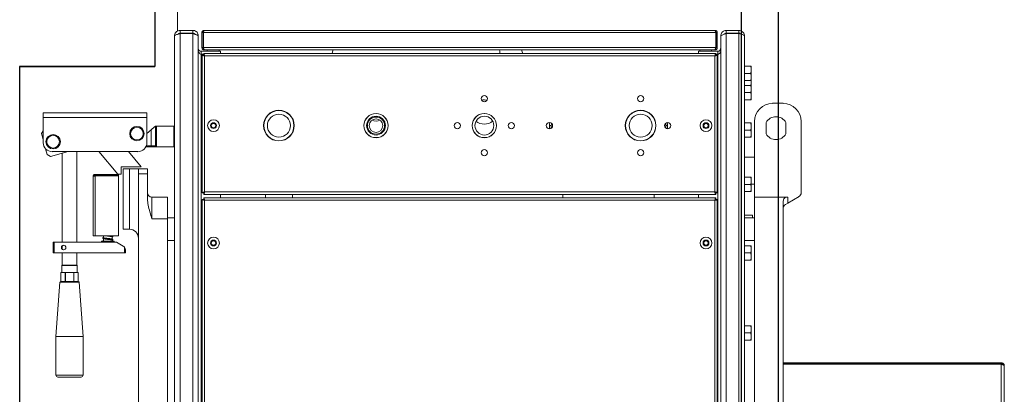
# Model space of a CAD drawing. Extents: x -13.5 to 60.2, y -0.1 to 41.9.
# Tile 44 of 57: x 22.192 to 23.271, y 21.724 to 22.134. Entities that reach past the tile are written whole.
import ezdxf

# ---------------------------------------------------------------- set-up
doc = ezdxf.new("R2010")
doc.units = 0
doc.header["$MEASUREMENT"] = 0
doc.layers.add('PAREDES', color=8, linetype='Continuous')

# ---------------------------------------------------------------- blocks, each defined once
blk = doc.blocks.new('LS-19')
for p, q in [((-133.8587, 59.67), (-133.8587, 59.0725)), ((-133.1754, 58.0044), (-133.1754, 59.67)), ((-133.2159, 58.0947), (-133.2159, 59.1847)), ((-133.8587, 59.0725), (-134.0068, 59.0725)), ((-133.8587, 59.0725), (-134.0068, 59.0725)), ((-134.0068, 59.0725), (-134.0068, 58.2069)), ((-134.0068, 59.0725), (-133.8587, 59.0725))]:
    blk.add_line(p, q)
at = {"linetype": 'Continuous', "lineweight": 15}
for p, q in [((-133.834, 59.1847), (-133.834, 59.1112)), ((-133.2159, 59.1112), (-133.2159, 59.1847)), ((-133.831, 59.112), (-133.831, 59.1089)), ((-133.831, 59.112), (-133.8172, 59.112)), ((-133.8172, 59.1089), (-133.8172, 59.112)), ((-133.8045, 59.112), (-133.2451, 59.112)), ((-133.2327, 59.1089), (-133.2327, 59.112)), ((-133.2189, 59.112), (-133.2327, 59.112)), ((-133.2189, 59.112), (-133.2189, 59.1089)), ((-133.8371, 58.1735), (-133.8371, 59.1059)), ((-133.831, 59.1089), (-133.8172, 59.1089)), ((-133.831, 58.1709), (-133.831, 59.1085)), ((-133.831, 59.1085), (-133.8172, 59.1085)), ((-133.8172, 58.1709), (-133.8172, 59.1085)), ((-133.8111, 59.1056), (-133.8111, 59.1059)), ((-133.8111, 58.1738), (-133.8111, 59.1056)), ((-133.8071, 59.1095), (-133.8058, 59.1095)), ((-133.8071, 59.1095), (-133.8071, 59.0932)), ((-133.8058, 59.1095), (-133.8058, 59.0932)), ((-133.8055, 59.1095), (-133.2442, 59.1095)), ((-133.8055, 59.1095), (-133.8055, 59.0932)), ((-133.2442, 59.1095), (-133.2442, 59.0932)), ((-133.2426, 59.1095), (-133.2438, 59.1095)), ((-133.2438, 59.1095), (-133.2438, 59.0932)), ((-133.2426, 59.1095), (-133.2426, 59.0932)), ((-133.2388, 59.1059), (-133.2386, 59.1059)), ((-133.2388, 59.1059), (-133.2388, 59.1056)), ((-133.2388, 59.1056), (-133.2388, 58.1738)), ((-133.2189, 59.1089), (-133.2327, 59.1089)), ((-133.2327, 59.1085), (-133.2327, 58.1709)), ((-133.2189, 59.1085), (-133.2327, 59.1085)), ((-133.2189, 59.1085), (-133.2189, 58.1709)), ((-133.2127, 59.1059), (-133.2127, 58.1735)), ((-133.8081, 59.086), (-133.8081, 59.0891)), ((-133.8081, 59.0891), (-133.7869, 59.0891)), ((-133.8058, 59.0932), (-133.8071, 59.0932)), ((-133.8055, 59.0932), (-133.2442, 59.0932)), ((-133.8045, 59.0906), (-133.8045, 59.0909)), ((-133.8045, 59.0906), (-133.8042, 59.0906)), ((-133.8042, 59.0906), (-133.2455, 59.0906)), ((-133.8012, 59.0906), (-133.8012, 59.0891)), ((-133.7884, 59.0891), (-133.7884, 59.0906)), ((-133.7869, 59.0867), (-133.7869, 59.0891)), ((-133.664, 59.0884), (-133.6633, 59.0906)), ((-133.4808, 59.0891), (-133.4811, 59.0906)), ((-133.4806, 59.0867), (-133.4808, 59.0891)), ((-133.4562, 59.0884), (-133.4569, 59.0906)), ((-133.2418, 59.0891), (-133.263, 59.0891)), ((-133.263, 59.0867), (-133.263, 59.0891)), ((-133.2615, 59.0906), (-133.2615, 59.0891)), ((-133.2487, 59.0891), (-133.2487, 59.0906)), ((-133.2455, 59.0906), (-133.2451, 59.0906)), ((-133.2451, 59.0906), (-133.2451, 59.0909)), ((-133.2438, 59.0932), (-133.2426, 59.0932)), ((-133.2418, 59.086), (-133.2418, 59.0891)), ((-133.8081, 59.086), (-133.8051, 59.086)), ((-133.8081, 58.1938), (-133.8081, 59.0856)), ((-133.8081, 59.0856), (-133.8051, 59.0856)), ((-133.8067, 59.085), (-133.8067, 58.9341)), ((-133.8067, 59.085), (-133.8054, 59.085)), ((-133.2442, 59.0867), (-133.8051, 59.0867)), ((-133.8051, 59.0867), (-133.8051, 59.0854)), ((-133.8042, 59.0841), (-133.8042, 58.935)), ((-133.2451, 59.0841), (-133.8042, 59.0841)), ((-133.6644, 59.0867), (-133.664, 59.0884)), ((-133.4557, 59.0867), (-133.4562, 59.0884)), ((-133.2451, 58.935), (-133.2451, 59.0841)), ((-133.2442, 59.0867), (-133.2442, 59.0854)), ((-133.2418, 59.086), (-133.2442, 59.086)), ((-133.2418, 59.0856), (-133.2442, 59.0856)), ((-133.2426, 59.085), (-133.2438, 59.085)), ((-133.2426, 58.9341), (-133.2426, 59.085)), ((-133.2418, 59.086), (-133.2411, 59.0861)), ((-133.2418, 59.0856), (-133.2418, 58.1938)), ((-133.2127, 59.0728), (-133.206, 59.0728)), ((-133.2053, 59.0728), (-133.2053, 59.0689)), ((-133.2053, 59.0689), (-133.2053, 59.061)), ((-133.2127, 59.0649), (-133.206, 59.0649)), ((-133.2127, 59.057), (-133.206, 59.057)), ((-133.2055, 59.057), (-133.2053, 59.0557)), ((-133.2053, 59.061), (-133.2053, 59.057)), ((-133.2053, 59.0571), (-133.2053, 59.0557)), ((-133.2127, 59.0518), (-133.206, 59.0518)), ((-133.2053, 59.0557), (-133.2053, 59.0518)), ((-133.2053, 59.0518), (-133.2053, 59.0479)), ((-133.2053, 59.0479), (-133.2053, 59.04)), ((-133.2127, 59.0439), (-133.206, 59.0439)), ((-133.2127, 59.036), (-133.206, 59.036)), ((-133.2053, 59.04), (-133.2053, 59.036)), ((-133.1821, 59.0321), (-133.1703, 59.0321)), ((-133.8675, 59.0216), (-133.981, 59.0216)), ((-133.981, 59.0165), (-133.981, 59.0216)), ((-133.8675, 59.0165), (-133.981, 59.0165)), ((-133.981, 58.989), (-133.981, 59.0165)), ((-133.8675, 59.0165), (-133.8675, 59.0216)), ((-133.8675, 58.989), (-133.8675, 59.0165)), ((-133.509, 59.0147), (-133.5089, 59.0146)), ((-133.8627, 59.003), (-133.8675, 58.999)), ((-133.859, 59.0062), (-133.8627, 59.003)), ((-133.8627, 58.9855), (-133.8627, 59.003)), ((-133.859, 59.0062), (-133.8578, 59.0072)), ((-133.8578, 59.0062), (-133.859, 59.0062)), ((-133.8578, 59.0062), (-133.8568, 59.0072)), ((-133.8578, 59.0072), (-133.8568, 59.0072)), ((-133.8578, 58.9855), (-133.8578, 59.0062)), ((-133.8568, 59.0072), (-133.8568, 58.9845)), ((-133.838, 59.0072), (-133.8568, 59.0072)), ((-133.838, 58.9845), (-133.838, 59.0072)), ((-133.4264, 59.0077), (-133.4262, 59.0096)), ((-133.4264, 59.0042), (-133.4264, 59.0077)), ((-133.4244, 59.0077), (-133.4264, 59.0077)), ((-133.4262, 59.0096), (-133.4258, 59.0111)), ((-133.4243, 59.0092), (-133.4244, 59.0077)), ((-133.4244, 59.0077), (-133.4244, 59.0048)), ((-133.424, 59.0102), (-133.4243, 59.0092)), ((-133.299, 59.0092), (-133.2992, 59.0102)), ((-133.2988, 59.0077), (-133.299, 59.0092)), ((-133.2988, 59.0077), (-133.2969, 59.0077)), ((-133.2988, 59.0048), (-133.2988, 59.0077)), ((-133.2975, 59.0111), (-133.2971, 59.0096)), ((-133.2971, 59.0096), (-133.2969, 59.0077)), ((-133.2969, 59.0077), (-133.2969, 59.0042)), ((-133.2127, 59.0107), (-133.206, 59.0107)), ((-133.2127, 59.0028), (-133.206, 59.0028)), ((-133.2053, 59.0107), (-133.2053, 59.0067)), ((-133.2053, 59.0067), (-133.2053, 58.9988)), ((-133.2019, 58.9294), (-133.2019, 59.0123)), ((-133.1891, 58.9986), (-133.1891, 59.0112)), ((-133.1673, 59.0112), (-133.1673, 58.9986)), ((-133.1505, 59.0123), (-133.1505, 58.9342)), ((-133.981, 59.0019), (-133.9827, 58.9989)), ((-133.981, 58.9924), (-133.9827, 58.9989)), ((-133.2127, 58.9949), (-133.206, 58.9949)), ((-133.2053, 58.9988), (-133.2053, 58.9949)), ((-133.9766, 58.976), (-133.9783, 58.9822)), ((-133.8623, 58.9845), (-133.8686, 58.9845)), ((-133.8681, 58.9855), (-133.8627, 58.9855)), ((-133.8627, 58.9855), (-133.8578, 58.9855)), ((-133.8623, 58.9845), (-133.8627, 58.9855)), ((-133.8568, 58.9845), (-133.8623, 58.9845)), ((-133.8568, 58.9845), (-133.8578, 58.9855)), ((-133.838, 58.9845), (-133.8568, 58.9845)), ((-133.9766, 58.976), (-133.973, 58.9739)), ((-133.9535, 58.9792), (-133.973, 58.9739)), ((-133.8773, 58.9792), (-133.9711, 58.9792)), ((-133.9601, 58.9774), (-133.9601, 58.88)), ((-133.9443, 58.88), (-133.9443, 58.9792)), ((-133.9199, 58.9792), (-133.8993, 58.9545)), ((-133.8737, 58.9624), (-133.8877, 58.9792)), ((-133.2019, 58.9733), (-133.2127, 58.9733)), ((-133.8954, 58.9624), (-133.8737, 58.9624)), ((-133.8954, 58.9545), (-133.8954, 58.9624)), ((-133.8934, 58.8943), (-133.8934, 58.9605)), ((-133.8934, 58.9605), (-133.8865, 58.9605)), ((-133.8865, 58.8943), (-133.8865, 58.9605)), ((-133.8865, 58.9605), (-133.8766, 58.9605)), ((-133.8766, 58.9605), (-133.8668, 58.9605)), ((-133.8766, 58.955), (-133.8766, 58.9605)), ((-133.8668, 58.9605), (-133.8668, 58.955)), ((-133.9263, 58.8869), (-133.9263, 58.9521)), ((-133.924, 58.9543), (-133.924, 58.9531)), ((-133.8986, 58.9543), (-133.924, 58.9543)), ((-133.924, 58.9531), (-133.8986, 58.9531)), ((-133.924, 58.9527), (-133.924, 58.8869)), ((-133.8986, 58.9527), (-133.924, 58.9527)), ((-133.8993, 58.9545), (-133.8954, 58.9545)), ((-133.8986, 58.9531), (-133.8986, 58.9543)), ((-133.8986, 58.9527), (-133.8986, 58.8869)), ((-133.8668, 58.955), (-133.8766, 58.955)), ((-133.8766, 58.3543), (-133.8766, 58.955)), ((-133.8668, 58.9272), (-133.8668, 58.955)), ((-133.2127, 58.9512), (-133.206, 58.9512)), ((-133.2053, 58.9512), (-133.2053, 58.9473)), ((-133.2127, 58.9433), (-133.206, 58.9433)), ((-133.2053, 58.9473), (-133.2053, 58.9394)), ((-133.2053, 58.9437), (-133.2019, 58.9437)), ((-133.2053, 58.9394), (-133.2053, 58.9354)), ((-133.8618, 58.9294), (-133.8618, 58.9055)), ((-133.8618, 58.9294), (-133.845, 58.9294)), ((-133.845, 58.9294), (-133.845, 58.9055)), ((-133.8067, 58.9341), (-133.8054, 58.9341)), ((-133.8067, 58.9268), (-133.8067, 58.1942)), ((-133.8067, 58.9268), (-133.8054, 58.9268)), ((-133.8051, 58.9324), (-133.8051, 58.9337)), ((-133.8051, 58.9324), (-133.2442, 58.9324)), ((-133.8051, 58.9285), (-133.8051, 58.9272)), ((-133.2442, 58.9285), (-133.8051, 58.9285)), ((-133.8042, 58.935), (-133.2451, 58.935)), ((-133.7869, 58.9324), (-133.7869, 58.9285)), ((-133.7376, 58.9324), (-133.7376, 58.9285)), ((-133.708, 58.9285), (-133.708, 58.9324)), ((-133.4116, 58.9324), (-133.4116, 58.9285)), ((-133.3117, 58.9285), (-133.3117, 58.9324)), ((-133.263, 58.9285), (-133.263, 58.9324)), ((-133.2442, 58.9324), (-133.2442, 58.9337)), ((-133.2442, 58.9285), (-133.2442, 58.9272)), ((-133.2426, 58.9341), (-133.2438, 58.9341)), ((-133.2426, 58.9268), (-133.2438, 58.9268)), ((-133.2426, 58.1942), (-133.2426, 58.9268)), ((-133.2127, 58.9354), (-133.206, 58.9354)), ((-133.1662, 58.9294), (-133.2019, 58.9294)), ((-133.2019, 58.9294), (-133.2019, 58.3739)), ((-133.1662, 58.9294), (-133.1654, 58.9294)), ((-133.153, 58.9299), (-133.1654, 58.9228)), ((-133.1654, 58.9294), (-133.1654, 58.9228)), ((-133.8042, 58.9259), (-133.8042, 58.1951)), ((-133.2451, 58.9259), (-133.8042, 58.9259)), ((-133.2451, 58.1951), (-133.2451, 58.9259)), ((-133.1703, 58.9251), (-133.1703, 58.3244)), ((-133.1654, 58.9228), (-133.1678, 58.9214)), ((-133.845, 58.9055), (-133.8618, 58.9055)), ((-133.8371, 58.9067), (-133.845, 58.9067)), ((-133.845, 58.35), (-133.845, 58.9055)), ((-133.2039, 58.9096), (-133.2127, 58.9096)), ((-133.2019, 58.9067), (-133.2127, 58.9067)), ((-133.2039, 58.9067), (-133.2039, 58.9096)), ((-133.924, 58.8869), (-133.9263, 58.8869)), ((-133.8986, 58.8869), (-133.924, 58.8869)), ((-133.9149, 58.8869), (-133.9149, 58.885)), ((-133.9149, 58.8839), (-133.9149, 58.881)), ((-133.9055, 58.8834), (-133.9055, 58.8859)), ((-133.8934, 58.8943), (-133.8865, 58.8943)), ((-133.9699, 58.8682), (-133.9699, 58.88)), ((-133.9699, 58.88), (-133.9689, 58.88)), ((-133.9689, 58.88), (-133.9689, 58.8682)), ((-133.9008, 58.88), (-133.9689, 58.88)), ((-133.9607, 58.8752), (-133.9607, 58.8752)), ((-133.9607, 58.8752), (-133.9605, 58.8741)), ((-133.9605, 58.8741), (-133.9607, 58.873)), ((-133.9607, 58.873), (-133.9607, 58.8729)), ((-133.9601, 58.8761), (-133.9601, 58.8721)), ((-133.9171, 58.881), (-133.9171, 58.88)), ((-133.9102, 58.881), (-133.9171, 58.881)), ((-133.9033, 58.881), (-133.9102, 58.881)), ((-133.9055, 58.881), (-133.9055, 58.8823)), ((-133.9033, 58.88), (-133.9033, 58.881)), ((-133.8934, 58.8757), (-133.9008, 58.88)), ((-133.9008, 58.88), (-133.9008, 58.88)), ((-133.8934, 58.8757), (-133.9008, 58.88)), ((-133.8934, 58.8757), (-133.8934, 58.8757)), ((-133.8919, 58.8682), (-133.8919, 58.8744)), ((-133.8371, 58.8819), (-133.845, 58.8819)), ((-133.2019, 58.8819), (-133.2127, 58.8819)), ((-133.2127, 58.8761), (-133.206, 58.8761)), ((-133.2053, 58.8761), (-133.2053, 58.8721)), ((-133.9689, 58.8682), (-133.9699, 58.8682)), ((-133.8919, 58.8682), (-133.9689, 58.8682)), ((-133.9601, 58.8682), (-133.9601, 58.8548)), ((-133.9443, 58.8548), (-133.9443, 58.8682)), ((-133.8909, 58.8682), (-133.8919, 58.8682)), ((-133.8909, 58.8715), (-133.8909, 58.8715)), ((-133.8909, 58.8715), (-133.8909, 58.8682)), ((-133.8909, 58.8682), (-133.8909, 58.8715)), ((-133.8909, 58.8682), (-133.8909, 58.8682)), ((-133.2127, 58.8682), (-133.206, 58.8682)), ((-133.2053, 58.8721), (-133.2053, 58.8642)), ((-133.2053, 58.8642), (-133.2053, 58.8603)), ((-133.9601, 58.8548), (-133.9605, 58.8543)), ((-133.9605, 58.8543), (-133.9605, 58.8469)), ((-133.9438, 58.8543), (-133.9605, 58.8543)), ((-133.9601, 58.8548), (-133.9443, 58.8548)), ((-133.9601, 58.8548), (-133.9596, 58.8548)), ((-133.9596, 58.8548), (-133.9443, 58.8548)), ((-133.9438, 58.8543), (-133.9443, 58.8548)), ((-133.9438, 58.8469), (-133.9438, 58.8543)), ((-133.2127, 58.8603), (-133.206, 58.8603)), ((-133.9615, 58.8469), (-133.9615, 58.837)), ((-133.9615, 58.837), (-133.9615, 58.8469)), ((-133.9602, 58.8469), (-133.9615, 58.8469)), ((-133.9602, 58.8469), (-133.9583, 58.8469)), ((-133.957, 58.8469), (-133.9583, 58.8469)), ((-133.957, 58.837), (-133.957, 58.8469)), ((-133.957, 58.8469), (-133.9567, 58.8469)), ((-133.9567, 58.837), (-133.9567, 58.8469)), ((-133.954, 58.8469), (-133.9567, 58.8469)), ((-133.954, 58.8469), (-133.9503, 58.8469)), ((-133.9476, 58.8469), (-133.9503, 58.8469)), ((-133.9476, 58.837), (-133.9476, 58.8469)), ((-133.9476, 58.8469), (-133.9473, 58.8469)), ((-133.9473, 58.837), (-133.9473, 58.8469)), ((-133.946, 58.8469), (-133.9473, 58.8469)), ((-133.946, 58.8469), (-133.9442, 58.8469)), ((-133.9428, 58.8469), (-133.9442, 58.8469)), ((-133.9428, 58.837), (-133.9428, 58.8469)), ((-133.9428, 58.837), (-133.9428, 58.8469)), ((-133.9626, 58.8361), (-133.967, 58.7768)), ((-133.9417, 58.8361), (-133.9626, 58.8361)), ((-133.9427, 58.837), (-133.9616, 58.837)), ((-133.9373, 58.7768), (-133.9417, 58.8361)), ((-133.2127, 58.7885), (-133.206, 58.7885)), ((-133.2053, 58.7885), (-133.2053, 58.7845)), ((-133.967, 58.7768), (-133.967, 58.7343)), ((-133.9373, 58.7768), (-133.967, 58.7768)), ((-133.9373, 58.7343), (-133.9373, 58.7768)), ((-133.2127, 58.7806), (-133.206, 58.7806)), ((-133.2053, 58.7845), (-133.2053, 58.7766)), ((-133.2053, 58.7766), (-133.2053, 58.7727)), ((-133.2127, 58.7727), (-133.206, 58.7727)), ((-132.9314, 58.748), (-133.1703, 58.748)), ((-132.9314, 58.7467), (-133.1703, 58.7467)), ((-132.9314, 58.7464), (-133.1703, 58.7464)), ((-132.9314, 58.748), (-132.9314, 58.7467)), ((-132.9314, 58.7464), (-132.9314, 58.533)), ((-132.9281, 58.7447), (-132.9281, 58.5347)), ((-133.967, 58.7343), (-133.9373, 58.7343)), ((-133.9393, 58.7323), (-133.965, 58.7323))]:
    blk.add_line(p, q, dxfattribs=at)
for centre, radius in [((-133.4977, 59.0373), 0.00346), ((-133.3265, 59.0373), 0.00346), ((-133.7228, 59.0077), 0.0168), ((-133.7228, 59.0077), 0.0165), ((-133.3265, 59.0077), 0.0168), ((-133.3265, 59.0077), 0.0165), ((-133.7944, 59.0077), 0.00642), ((-133.7228, 59.0077), 0.0126), ((-133.6164, 59.0077), 0.0133), ((-133.6164, 59.0077), 0.0132), ((-133.6164, 59.0077), 0.0103), ((-133.6164, 59.0077), 0.00938), ((-133.6164, 59.0077), 0.0074), ((-133.4977, 59.0077), 0.0133), ((-133.4977, 59.0077), 0.0132), ((-133.4977, 59.0077), 0.0103), ((-133.3265, 59.0077), 0.0126), ((-133.2549, 59.0077), 0.00642), ((-133.8783, 58.9989), 0.0079), ((-133.8783, 58.9989), 0.00691), ((-133.7944, 59.0077), 0.00321), ((-133.7944, 59.0077), 0.00247), ((-133.5273, 59.0077), 0.00346), ((-133.4681, 59.0077), 0.00346), ((-133.4264, 59.0077), 0.00346), ((-133.2969, 59.0077), 0.00346), ((-133.2549, 59.0077), 0.00321), ((-133.2549, 59.0077), 0.00247), ((-133.9701, 58.99), 0.0079), ((-133.9701, 58.99), 0.00691), ((-133.4977, 58.978), 0.00346), ((-133.3265, 58.978), 0.00346), ((-133.7944, 58.8791), 0.00642), ((-133.2549, 58.8791), 0.00642), ((-133.9586, 58.8741), 0.00247), ((-133.7944, 58.8791), 0.00321), ((-133.7944, 58.8791), 0.00247), ((-133.2549, 58.8791), 0.00321), ((-133.2549, 58.8791), 0.00247)]:
    blk.add_circle(centre, radius, dxfattribs=at)
for centre, radius, start, end in [((-133.4979, 59.0159), 0.0199, 80.7824, 98.1573), ((-133.1821, 59.0123), 0.0197, 90, 180), ((-133.1703, 59.0123), 0.0197, 0, 90), ((-133.6164, 59.0233), 0.0106, 245.6324, 294.3676), ((-133.4979, 59.0077), 0.0132, 89.5683, 138.3058), ((-133.1782, 59.0049), 0.0125, 29.9867, 150.0133), ((-133.4979, 59.0239), 0.0146, 231.9803, 309.4427), ((-133.4979, 59.0077), 0.0132, 221.6941, 270.4315), ((-133.1782, 59.0049), 0.0125, 209.9867, 330.0133), ((-133.9711, 58.989), 0.00987, 180, 270), ((-133.8773, 58.989), 0.00987, 270, 0), ((-133.8618, 58.9343), 0.00494, 180, 270), ((-133.1555, 58.9342), 0.00494, 300, 0), ((-133.1654, 58.9171), 0.00494, 120, 180), ((-133.8865, 58.8844), 0.00987, 0, 90), ((-133.9586, 58.8741), 0.00247, 125.0927, 234.9073), ((-133.9151, 58.881), 0.000494, 60, 180), ((-133.8959, 58.8715), 0.00494, 36.8699, 60), ((-133.8959, 58.8715), 0.00494, 36.8699, 60), ((-133.9616, 58.836), 0.000987, 90, 175.7636), ((-133.9427, 58.836), 0.000987, 4.2364, 90), ((-133.965, 58.7343), 0.00197, 180, 270), ((-133.9393, 58.7343), 0.00197, 270, 0)]:
    blk.add_arc(centre, radius, start, end, dxfattribs=at)
for major_axis, start_param, end_param in [((0.00349, 0.00349), 5.497787, 6.141294), ((-0.00349, 0.00349), 3.926991, 4.570487)]:
    blk.add_ellipse((-133.8959, 58.8715), major_axis=major_axis, ratio=1, start_param=start_param, end_param=end_param, dxfattribs=at)
for points, knots in [([(-133.831, 59.112), (-133.8317, 59.112), (-133.8331, 59.1118), (-133.835, 59.1107), (-133.8364, 59.109), (-133.8371, 59.1073), (-133.8371, 59.1063), (-133.8371, 59.1059)], [0, 0, 0, 0, 0.222503, 0.445032, 0.667561, 0.890089, 1, 1, 1, 1]), ([(-133.8111, 59.1059), (-133.8111, 59.1066), (-133.8113, 59.1081), (-133.8124, 59.11), (-133.8141, 59.1113), (-133.8158, 59.112), (-133.8169, 59.112), (-133.8172, 59.112)], [0, 0, 0, 0, 0.224682, 0.449398, 0.674115, 0.898832, 1, 1, 1, 1]), ([(-133.8045, 59.112), (-133.8048, 59.112), (-133.8054, 59.1119), (-133.8062, 59.1115), (-133.8068, 59.1108), (-133.8071, 59.1101), (-133.8071, 59.1096), (-133.8071, 59.1095)], [0, 0, 0, 0, 0.2203978, 0.4408147, 0.6612317, 0.8816486, 1, 1, 1, 1]), ([(-133.8052, 59.1105), (-133.8053, 59.1105), (-133.8055, 59.1104), (-133.8057, 59.11), (-133.8058, 59.1097), (-133.8058, 59.1095), (-133.8058, 59.1095)], [0, 0, 0, 0, 0.177543, 0.547749, 0.917955, 1, 1, 1, 1]), ([(-133.8055, 59.1095), (-133.8054, 59.1098), (-133.8053, 59.1103), (-133.8051, 59.1111), (-133.8049, 59.1117), (-133.8047, 59.112), (-133.8046, 59.112), (-133.8045, 59.112)], [0, 0, 0, 0, 0.220398, 0.440815, 0.661232, 0.881649, 1, 1, 1, 1]), ([(-133.2451, 59.112), (-133.2451, 59.112), (-133.2449, 59.1119), (-133.2447, 59.1115), (-133.2445, 59.1108), (-133.2443, 59.1101), (-133.2442, 59.1096), (-133.2442, 59.1095)], [0, 0, 0, 0, 0.220398, 0.440815, 0.661232, 0.881649, 1, 1, 1, 1]), ([(-133.2426, 59.1095), (-133.2426, 59.1098), (-133.2427, 59.1103), (-133.2431, 59.1111), (-133.2438, 59.1117), (-133.2445, 59.112), (-133.245, 59.112), (-133.2451, 59.112)], [0, 0, 0, 0, 0.220398, 0.440815, 0.661232, 0.881649, 1, 1, 1, 1]), ([(-133.2438, 59.1095), (-133.2439, 59.1096), (-133.2439, 59.1099), (-133.2441, 59.1103), (-133.2444, 59.1105), (-133.2445, 59.1105)], [0, 0, 0, 0, 0.369869, 0.739739, 1, 1, 1, 1]), ([(-133.2327, 59.112), (-133.2334, 59.112), (-133.2349, 59.1118), (-133.2367, 59.1106), (-133.2381, 59.109), (-133.2387, 59.1073), (-133.2388, 59.1062), (-133.2388, 59.1059)], [0, 0, 0, 0, 0.2246818, 0.4493985, 0.6741154, 0.898832, 1, 1, 1, 1]), ([(-133.2127, 59.1059), (-133.2128, 59.1066), (-133.213, 59.108), (-133.2141, 59.1099), (-133.2158, 59.1113), (-133.2175, 59.112), (-133.2185, 59.112), (-133.2189, 59.112)], [0, 0, 0, 0, 0.222503, 0.445032, 0.667561, 0.890089, 1, 1, 1, 1]), ([(-133.8371, 59.1059), (-133.8371, 59.1061), (-133.8369, 59.1065), (-133.8358, 59.1071), (-133.8341, 59.1076), (-133.8324, 59.1081), (-133.8314, 59.1084), (-133.831, 59.1085)], [0, 0, 0, 0, 0.2225029, 0.4450317, 0.6675605, 0.8900892, 1, 1, 1, 1]), ([(-133.831, 59.1089), (-133.8315, 59.1088), (-133.8323, 59.1087), (-133.8329, 59.1082), (-133.8332, 59.1079)], [0, 0, 0, 0, 0.538247, 1, 1, 1, 1]), ([(-133.815, 59.1078), (-133.8151, 59.1079), (-133.8153, 59.1083), (-133.8161, 59.1087), (-133.8169, 59.1088), (-133.8172, 59.1089)], [0, 0, 0, 0, 0.132094, 0.602073, 1, 1, 1, 1]), ([(-133.8172, 59.1085), (-133.8168, 59.1084), (-133.8161, 59.1082), (-133.8151, 59.1079), (-133.8141, 59.1075), (-133.8132, 59.1072), (-133.8124, 59.1069), (-133.8118, 59.1065), (-133.8114, 59.1062), (-133.8112, 59.1059), (-133.8111, 59.1057), (-133.8111, 59.1056), (-133.8111, 59.1056)], [0, 0, 0, 0, 0.110768, 0.224746, 0.335531, 0.449528, 0.560312, 0.674309, 0.785093, 0.89909, 0.949401, 1, 1, 1, 1]), ([(-133.2388, 59.1056), (-133.2387, 59.1058), (-133.2386, 59.1062), (-133.2374, 59.1069), (-133.2358, 59.1076), (-133.2341, 59.1081), (-133.233, 59.1084), (-133.2327, 59.1085)], [0, 0, 0, 0, 0.224682, 0.449398, 0.674115, 0.898832, 1, 1, 1, 1]), ([(-133.2327, 59.1089), (-133.2331, 59.1088), (-133.2339, 59.1087), (-133.2347, 59.1082), (-133.2349, 59.1078), (-133.2349, 59.1078)], [0, 0, 0, 0, 0.494199, 0.9536, 1, 1, 1, 1]), ([(-133.2168, 59.1079), (-133.2168, 59.108), (-133.2171, 59.1084), (-133.2178, 59.1087), (-133.2185, 59.1088), (-133.2189, 59.1089)], [0, 0, 0, 0, 0.088837, 0.568025, 1, 1, 1, 1]), ([(-133.2189, 59.1085), (-133.2182, 59.1083), (-133.2167, 59.1079), (-133.2148, 59.1074), (-133.2135, 59.1068), (-133.2128, 59.1063), (-133.2128, 59.106), (-133.2127, 59.1059)], [0, 0, 0, 0, 0.222503, 0.445032, 0.667561, 0.890089, 1, 1, 1, 1]), ([(-133.8111, 59.0921), (-133.811, 59.0917), (-133.8109, 59.0908), (-133.8102, 59.0898), (-133.8092, 59.0892), (-133.8084, 59.0892), (-133.8081, 59.0891)], [0, 0, 0, 0, 0.268593, 0.528552, 0.788484, 1, 1, 1, 1]), ([(-133.8081, 59.0856), (-133.8085, 59.0859), (-133.8093, 59.0865), (-133.8103, 59.0873), (-133.811, 59.0881), (-133.811, 59.0885), (-133.8111, 59.0888)], [0, 0, 0, 0, 0.268593, 0.528552, 0.788484, 1, 1, 1, 1]), ([(-133.8071, 59.0932), (-133.8071, 59.0929), (-133.807, 59.0923), (-133.8065, 59.0915), (-133.8058, 59.0909), (-133.8051, 59.0906), (-133.8047, 59.0906), (-133.8045, 59.0906)], [0, 0, 0, 0, 0.225341, 0.450723, 0.676104, 0.901486, 1, 1, 1, 1]), ([(-133.8058, 59.0932), (-133.8058, 59.093), (-133.8058, 59.0926), (-133.8055, 59.0922), (-133.8052, 59.0921), (-133.8051, 59.092)], [0, 0, 0, 0, 0.3879672, 0.7486164, 1, 1, 1, 1]), ([(-133.8042, 59.0906), (-133.8043, 59.0906), (-133.8045, 59.0907), (-133.8048, 59.0912), (-133.8051, 59.0919), (-133.8053, 59.0926), (-133.8054, 59.093), (-133.8055, 59.0932)], [0, 0, 0, 0, 0.225341, 0.450723, 0.676104, 0.901486, 1, 1, 1, 1]), ([(-133.2442, 59.0932), (-133.2443, 59.0929), (-133.2445, 59.0923), (-133.2448, 59.0915), (-133.2451, 59.0909), (-133.2453, 59.0906), (-133.2454, 59.0906), (-133.2455, 59.0906)], [0, 0, 0, 0, 0.225341, 0.450723, 0.676104, 0.901486, 1, 1, 1, 1]), ([(-133.2451, 59.0906), (-133.2448, 59.0906), (-133.2442, 59.0907), (-133.2434, 59.0912), (-133.2428, 59.0919), (-133.2426, 59.0926), (-133.2426, 59.093), (-133.2426, 59.0932)], [0, 0, 0, 0, 0.225341, 0.450723, 0.676104, 0.901486, 1, 1, 1, 1]), ([(-133.2446, 59.092), (-133.2444, 59.0921), (-133.2442, 59.0923), (-133.2439, 59.0927), (-133.2439, 59.093), (-133.2438, 59.0932)], [0, 0, 0, 0, 0.346557, 0.700402, 1, 1, 1, 1]), ([(-133.2418, 59.0891), (-133.2414, 59.0892), (-133.2405, 59.0893), (-133.2395, 59.09), (-133.2389, 59.091), (-133.2388, 59.0918), (-133.2388, 59.0921)], [0, 0, 0, 0, 0.2685929, 0.5285515, 0.7884844, 1, 1, 1, 1]), ([(-133.2388, 59.0888), (-133.2389, 59.0885), (-133.239, 59.0879), (-133.2397, 59.0871), (-133.2407, 59.0863), (-133.2414, 59.0858), (-133.2418, 59.0856)], [0, 0, 0, 0, 0.268593, 0.528552, 0.788484, 1, 1, 1, 1]), ([(-133.8067, 59.085), (-133.8067, 59.0849), (-133.8066, 59.0848), (-133.8062, 59.0846), (-133.8055, 59.0844), (-133.8048, 59.0842), (-133.8043, 59.0841), (-133.8042, 59.0841)], [0, 0, 0, 0, 0.220398, 0.440815, 0.661232, 0.881649, 1, 1, 1, 1]), ([(-133.8054, 59.085), (-133.8054, 59.0849), (-133.8054, 59.0848), (-133.8051, 59.0846), (-133.8047, 59.0844), (-133.8044, 59.0842), (-133.8042, 59.0841), (-133.8042, 59.0841)], [0, 0, 0, 0, 0.236927, 0.473853, 0.710683, 0.947514, 1, 1, 1, 1]), ([(-133.8042, 59.0841), (-133.8042, 59.0844), (-133.8044, 59.085), (-133.8046, 59.0858), (-133.8048, 59.0863), (-133.8049, 59.0866), (-133.8051, 59.0866), (-133.8051, 59.0867)], [0, 0, 0, 0, 0.220398, 0.440815, 0.661232, 0.881649, 1, 1, 1, 1]), ([(-133.8042, 59.0841), (-133.8042, 59.0842), (-133.8044, 59.0846), (-133.8046, 59.085), (-133.8048, 59.0853), (-133.805, 59.0854), (-133.8051, 59.0854), (-133.8051, 59.0854)], [0, 0, 0, 0, 0.236927, 0.473853, 0.710683, 0.947514, 1, 1, 1, 1]), ([(-133.2442, 59.0867), (-133.2443, 59.0866), (-133.2444, 59.0866), (-133.2446, 59.0861), (-133.2448, 59.0854), (-133.245, 59.0847), (-133.2451, 59.0842), (-133.2451, 59.0841)], [0, 0, 0, 0, 0.220398, 0.440815, 0.661232, 0.881649, 1, 1, 1, 1]), ([(-133.2442, 59.0854), (-133.2443, 59.0853), (-133.2444, 59.0853), (-133.2446, 59.085), (-133.2449, 59.0847), (-133.245, 59.0843), (-133.2451, 59.0841), (-133.2451, 59.0841)], [0, 0, 0, 0, 0.236927, 0.473853, 0.710683, 0.947514, 1, 1, 1, 1]), ([(-133.2451, 59.0841), (-133.2448, 59.0842), (-133.2442, 59.0843), (-133.2435, 59.0845), (-133.2429, 59.0847), (-133.2426, 59.0849), (-133.2426, 59.085), (-133.2426, 59.085)], [0, 0, 0, 0, 0.220398, 0.440815, 0.661232, 0.881649, 1, 1, 1, 1]), ([(-133.2451, 59.0841), (-133.245, 59.0842), (-133.2447, 59.0843), (-133.2442, 59.0845), (-133.244, 59.0847), (-133.2439, 59.0849), (-133.2438, 59.085), (-133.2438, 59.085)], [0, 0, 0, 0, 0.236927, 0.473853, 0.710683, 0.947514, 1, 1, 1, 1]), ([(-133.206, 59.0728), (-133.2058, 59.0722), (-133.2055, 59.0709), (-133.2054, 59.0696), (-133.2053, 59.0689)], [0, 0, 0, 0, 0.495458, 1, 1, 1, 1]), ([(-133.2053, 59.0728), (-133.2054, 59.0728), (-133.2054, 59.0728), (-133.2058, 59.0728), (-133.206, 59.0728)], [0, 0, 0, 0, 0.268631, 1, 1, 1, 1]), ([(-133.2053, 59.0689), (-133.2053, 59.0688), (-133.2053, 59.0681), (-133.2055, 59.0668), (-133.2059, 59.0656), (-133.206, 59.0649)], [0, 0, 0, 0, 0.070086, 0.530782, 1, 1, 1, 1]), ([(-133.206, 59.0649), (-133.2058, 59.0643), (-133.2055, 59.063), (-133.2054, 59.0617), (-133.2053, 59.061)], [0, 0, 0, 0, 0.495458, 1, 1, 1, 1]), ([(-133.2053, 59.061), (-133.2053, 59.0609), (-133.2053, 59.0602), (-133.2055, 59.0589), (-133.2059, 59.0577), (-133.206, 59.057)], [0, 0, 0, 0, 0.070086, 0.530782, 1, 1, 1, 1]), ([(-133.206, 59.057), (-133.2058, 59.057), (-133.2054, 59.057), (-133.2054, 59.057), (-133.2053, 59.057)], [0, 0, 0, 0, 0.731369, 1, 1, 1, 1]), ([(-133.2053, 59.0557), (-133.2053, 59.0557), (-133.2053, 59.0549), (-133.2055, 59.0536), (-133.2059, 59.0524), (-133.206, 59.0518)], [0, 0, 0, 0, 0.070086, 0.530782, 1, 1, 1, 1]), ([(-133.206, 59.0518), (-133.2058, 59.0512), (-133.2055, 59.0499), (-133.2054, 59.0485), (-133.2053, 59.0479)], [0, 0, 0, 0, 0.495458, 1, 1, 1, 1]), ([(-133.2053, 59.0518), (-133.2054, 59.0518), (-133.2054, 59.0518), (-133.2058, 59.0518), (-133.206, 59.0518)], [0, 0, 0, 0, 0.268631, 1, 1, 1, 1]), ([(-133.2053, 59.0479), (-133.2053, 59.0478), (-133.2053, 59.0471), (-133.2055, 59.0457), (-133.2059, 59.0445), (-133.206, 59.0439)], [0, 0, 0, 0, 0.070086, 0.530782, 1, 1, 1, 1]), ([(-133.206, 59.0439), (-133.2058, 59.0433), (-133.2055, 59.042), (-133.2054, 59.0406), (-133.2053, 59.04)], [0, 0, 0, 0, 0.495458, 1, 1, 1, 1]), ([(-133.2053, 59.04), (-133.2053, 59.0399), (-133.2053, 59.0392), (-133.2055, 59.0378), (-133.2059, 59.0366), (-133.206, 59.036)], [0, 0, 0, 0, 0.070086, 0.530782, 1, 1, 1, 1]), ([(-133.206, 59.036), (-133.2058, 59.036), (-133.2054, 59.036), (-133.2054, 59.036), (-133.2053, 59.036)], [0, 0, 0, 0, 0.731369, 1, 1, 1, 1]), ([(-133.206, 59.0107), (-133.2058, 59.01), (-133.2055, 59.0087), (-133.2054, 59.0074), (-133.2053, 59.0067)], [0, 0, 0, 0, 0.495458, 1, 1, 1, 1]), ([(-133.2053, 59.0107), (-133.2054, 59.0107), (-133.2054, 59.0107), (-133.2058, 59.0107), (-133.206, 59.0107)], [0, 0, 0, 0, 0.268631, 1, 1, 1, 1]), ([(-133.2053, 59.0067), (-133.2053, 59.0066), (-133.2053, 59.0059), (-133.2055, 59.0046), (-133.2059, 59.0034), (-133.206, 59.0028)], [0, 0, 0, 0, 0.070086, 0.530782, 1, 1, 1, 1]), ([(-133.206, 59.0028), (-133.2058, 59.0021), (-133.2055, 59.0008), (-133.2054, 58.9995), (-133.2053, 58.9988)], [0, 0, 0, 0, 0.495458, 1, 1, 1, 1]), ([(-133.2053, 58.9988), (-133.2053, 58.9987), (-133.2053, 58.998), (-133.2055, 58.9967), (-133.2059, 58.9955), (-133.206, 58.9949)], [0, 0, 0, 0, 0.070086, 0.530782, 1, 1, 1, 1]), ([(-133.206, 58.9949), (-133.2058, 58.9949), (-133.2054, 58.9949), (-133.2054, 58.9949), (-133.2053, 58.9949)], [0, 0, 0, 0, 0.731369, 1, 1, 1, 1]), ([(-133.924, 58.9543), (-133.9242, 58.9543), (-133.9247, 58.9543), (-133.9254, 58.954), (-133.9259, 58.9534), (-133.9262, 58.9527), (-133.9263, 58.9523), (-133.9263, 58.9521)], [0, 0, 0, 0, 0.181124, 0.399193, 0.61727, 0.835347, 1, 1, 1, 1]), ([(-133.9263, 58.9521), (-133.9263, 58.9521), (-133.9262, 58.9522), (-133.9259, 58.9523), (-133.9253, 58.9525), (-133.9247, 58.9526), (-133.9242, 58.9527), (-133.924, 58.9527)], [0, 0, 0, 0, 0.1811237, 0.3991933, 0.61727, 0.8353467, 1, 1, 1, 1]), ([(-133.924, 58.9531), (-133.9241, 58.9531), (-133.9244, 58.953), (-133.9247, 58.9528), (-133.9248, 58.9526), (-133.9249, 58.9526)], [0, 0, 0, 0, 0.344104, 0.688208, 1, 1, 1, 1]), ([(-133.206, 58.9512), (-133.2058, 58.9506), (-133.2055, 58.9493), (-133.2054, 58.948), (-133.2053, 58.9473)], [0, 0, 0, 0, 0.495458, 1, 1, 1, 1]), ([(-133.2053, 58.9512), (-133.2054, 58.9512), (-133.2054, 58.9512), (-133.2058, 58.9512), (-133.206, 58.9512)], [0, 0, 0, 0, 0.268631, 1, 1, 1, 1]), ([(-133.2053, 58.9473), (-133.2053, 58.9472), (-133.2053, 58.9465), (-133.2055, 58.9451), (-133.2059, 58.9439), (-133.206, 58.9433)], [0, 0, 0, 0, 0.070086, 0.530782, 1, 1, 1, 1]), ([(-133.206, 58.9433), (-133.2058, 58.9427), (-133.2055, 58.9414), (-133.2054, 58.9401), (-133.2053, 58.9394)], [0, 0, 0, 0, 0.495458, 1, 1, 1, 1]), ([(-133.2053, 58.9394), (-133.2053, 58.9393), (-133.2053, 58.9386), (-133.2055, 58.9372), (-133.2059, 58.936), (-133.206, 58.9354)], [0, 0, 0, 0, 0.070086, 0.530782, 1, 1, 1, 1]), ([(-133.8618, 58.9055), (-133.8618, 58.9055), (-133.8626, 58.9081), (-133.8642, 58.9131), (-133.8658, 58.9192), (-133.8666, 58.9239), (-133.8667, 58.9261), (-133.8668, 58.9272)], [0, 0, 0, 0, 0.001943, 0.34634, 0.691365, 0.845391, 1, 1, 1, 1]), ([(-133.8042, 58.935), (-133.8045, 58.9349), (-133.805, 58.9348), (-133.8058, 58.9346), (-133.8064, 58.9344), (-133.8067, 58.9342), (-133.8067, 58.9341), (-133.8067, 58.9341)], [0, 0, 0, 0, 0.220398, 0.440815, 0.661232, 0.881649, 1, 1, 1, 1]), ([(-133.8067, 58.9268), (-133.8067, 58.9268), (-133.8066, 58.9266), (-133.8062, 58.9264), (-133.8055, 58.9262), (-133.8048, 58.9261), (-133.8043, 58.926), (-133.8042, 58.9259)], [0, 0, 0, 0, 0.220398, 0.440815, 0.661232, 0.881649, 1, 1, 1, 1]), ([(-133.8042, 58.935), (-133.8043, 58.9349), (-133.8046, 58.9348), (-133.805, 58.9346), (-133.8053, 58.9343), (-133.8054, 58.9342), (-133.8054, 58.9341), (-133.8054, 58.9341)], [0, 0, 0, 0, 0.236927, 0.473853, 0.710683, 0.947514, 1, 1, 1, 1]), ([(-133.8054, 58.9268), (-133.8054, 58.9268), (-133.8054, 58.9266), (-133.8051, 58.9264), (-133.8047, 58.9262), (-133.8044, 58.926), (-133.8042, 58.9259), (-133.8042, 58.9259)], [0, 0, 0, 0, 0.236927, 0.473853, 0.710683, 0.947514, 1, 1, 1, 1]), ([(-133.8051, 58.9324), (-133.805, 58.9325), (-133.8049, 58.9325), (-133.8047, 58.933), (-133.8045, 58.9337), (-133.8043, 58.9344), (-133.8042, 58.9348), (-133.8042, 58.935)], [0, 0, 0, 0, 0.220398, 0.440815, 0.661232, 0.881649, 1, 1, 1, 1]), ([(-133.8051, 58.9337), (-133.805, 58.9337), (-133.8049, 58.9338), (-133.8046, 58.934), (-133.8044, 58.9344), (-133.8043, 58.9348), (-133.8042, 58.935), (-133.8042, 58.935)], [0, 0, 0, 0, 0.236927, 0.473853, 0.710683, 0.947514, 1, 1, 1, 1]), ([(-133.8042, 58.9259), (-133.8042, 58.9262), (-133.8044, 58.9268), (-133.8046, 58.9276), (-133.8048, 58.9282), (-133.8049, 58.9284), (-133.8051, 58.9285), (-133.8051, 58.9285)], [0, 0, 0, 0, 0.220398, 0.440815, 0.661232, 0.881649, 1, 1, 1, 1]), ([(-133.8042, 58.9259), (-133.8042, 58.9261), (-133.8044, 58.9264), (-133.8046, 58.9268), (-133.8048, 58.9271), (-133.805, 58.9272), (-133.8051, 58.9272), (-133.8051, 58.9272)], [0, 0, 0, 0, 0.236927, 0.473853, 0.710683, 0.947514, 1, 1, 1, 1]), ([(-133.2426, 58.9341), (-133.2426, 58.9341), (-133.2427, 58.9343), (-133.2431, 58.9345), (-133.2438, 58.9347), (-133.2445, 58.9349), (-133.245, 58.935), (-133.2451, 58.935)], [0, 0, 0, 0, 0.220398, 0.440815, 0.661232, 0.881649, 1, 1, 1, 1]), ([(-133.2438, 58.9341), (-133.2439, 58.9341), (-133.2439, 58.9343), (-133.2442, 58.9345), (-133.2446, 58.9347), (-133.2449, 58.9349), (-133.2451, 58.935), (-133.2451, 58.935)], [0, 0, 0, 0, 0.236927, 0.473853, 0.710683, 0.947514, 1, 1, 1, 1]), ([(-133.2451, 58.935), (-133.2451, 58.9347), (-133.2449, 58.9341), (-133.2447, 58.9333), (-133.2445, 58.9327), (-133.2443, 58.9325), (-133.2442, 58.9324), (-133.2442, 58.9324)], [0, 0, 0, 0, 0.220398, 0.440815, 0.661232, 0.881649, 1, 1, 1, 1]), ([(-133.2451, 58.935), (-133.2451, 58.9348), (-133.2449, 58.9345), (-133.2447, 58.9341), (-133.2445, 58.9338), (-133.2443, 58.9337), (-133.2442, 58.9337), (-133.2442, 58.9337)], [0, 0, 0, 0, 0.236927, 0.473853, 0.710683, 0.947514, 1, 1, 1, 1]), ([(-133.2442, 58.9285), (-133.2443, 58.9285), (-133.2444, 58.9284), (-133.2446, 58.9279), (-133.2448, 58.9272), (-133.245, 58.9265), (-133.2451, 58.9261), (-133.2451, 58.9259)], [0, 0, 0, 0, 0.220398, 0.440815, 0.661232, 0.881649, 1, 1, 1, 1]), ([(-133.2442, 58.9272), (-133.2443, 58.9272), (-133.2444, 58.9271), (-133.2446, 58.9269), (-133.2449, 58.9265), (-133.245, 58.9261), (-133.2451, 58.9259), (-133.2451, 58.9259)], [0, 0, 0, 0, 0.236927, 0.473853, 0.710683, 0.947514, 1, 1, 1, 1]), ([(-133.2451, 58.9259), (-133.2448, 58.926), (-133.2442, 58.9261), (-133.2435, 58.9263), (-133.2429, 58.9265), (-133.2426, 58.9267), (-133.2426, 58.9268), (-133.2426, 58.9268)], [0, 0, 0, 0, 0.220398, 0.440815, 0.661232, 0.881649, 1, 1, 1, 1]), ([(-133.2451, 58.9259), (-133.245, 58.926), (-133.2447, 58.9261), (-133.2442, 58.9264), (-133.244, 58.9266), (-133.2439, 58.9267), (-133.2438, 58.9268), (-133.2438, 58.9268)], [0, 0, 0, 0, 0.236927, 0.473853, 0.710683, 0.947514, 1, 1, 1, 1]), ([(-133.206, 58.9354), (-133.2058, 58.9354), (-133.2054, 58.9354), (-133.2054, 58.9354), (-133.2053, 58.9354)], [0, 0, 0, 0, 0.731369, 1, 1, 1, 1]), ([(-133.1703, 58.9251), (-133.1702, 58.9257), (-133.1701, 58.9267), (-133.1691, 58.928), (-133.1679, 58.9289), (-133.1668, 58.9293), (-133.1663, 58.9294), (-133.1662, 58.9294)], [0, 0, 0, 0, 0.303577, 0.57954, 0.790069, 0.962394, 1, 1, 1, 1]), ([(-133.9149, 58.8852), (-133.9151, 58.8852), (-133.9154, 58.8851), (-133.9156, 58.8847), (-133.9156, 58.8844), (-133.9154, 58.884), (-133.915, 58.8839), (-133.9144, 58.8837), (-133.9137, 58.8836), (-133.9127, 58.8835), (-133.9114, 58.8833), (-133.91, 58.8831), (-133.9086, 58.883), (-133.9074, 58.8828), (-133.9064, 58.8827), (-133.9058, 58.8825), (-133.9057, 58.8825), (-133.9057, 58.8825)], [0, 0, 0, 0, 0.074127, 0.123622, 0.1546, 0.188235, 0.251232, 0.314314, 0.382963, 0.455694, 0.534427, 0.618076, 0.702734, 0.785266, 0.869149, 0.944068, 1, 1, 1, 1]), ([(-133.9055, 58.8821), (-133.9054, 58.8821), (-133.9051, 58.8822), (-133.9048, 58.8824), (-133.9047, 58.8827), (-133.9048, 58.8831), (-133.9054, 58.8835), (-133.9062, 58.8836), (-133.9074, 58.8838), (-133.9085, 58.8839), (-133.9098, 58.8841), (-133.9112, 58.8843), (-133.9125, 58.8844), (-133.9136, 58.8846), (-133.9144, 58.8847), (-133.9147, 58.8848), (-133.9147, 58.8848), (-133.9147, 58.8848)], [0, 0, 0, 0, 0.036858, 0.09938, 0.132507, 0.167749, 0.236558, 0.367837, 0.436542, 0.508108, 0.587103, 0.669718, 0.751799, 0.834556, 0.916414, 0.979689, 1, 1, 1, 1]), ([(-133.9118, 58.8869), (-133.9117, 58.8869), (-133.9111, 58.8868), (-133.9099, 58.8867), (-133.9086, 58.8865), (-133.9075, 58.8864), (-133.9067, 58.8863), (-133.906, 58.8862), (-133.9057, 58.886), (-133.9057, 58.8861), (-133.9057, 58.8861)], [0, 0, 0, 0, 0.069445, 0.246172, 0.414126, 0.563602, 0.702789, 0.832525, 0.963164, 1, 1, 1, 1]), ([(-133.9055, 58.8857), (-133.9053, 58.8857), (-133.905, 58.8858), (-133.9048, 58.886), (-133.9047, 58.8863), (-133.9048, 58.8867), (-133.905, 58.8868), (-133.9052, 58.8869), (-133.9053, 58.8869)], [0, 0, 0, 0, 0.25542, 0.475783, 0.555884, 0.635135, 0.865716, 1, 1, 1, 1]), ([(-133.9586, 58.8765), (-133.9586, 58.8765), (-133.9592, 58.8766), (-133.9597, 58.8763), (-133.9599, 58.8761), (-133.96, 58.8761)], [0, 0, 0, 0, 0.080946, 0.68638, 1, 1, 1, 1]), ([(-133.9149, 58.8816), (-133.915, 58.8816), (-133.9153, 58.8815), (-133.9155, 58.8813), (-133.9156, 58.8811), (-133.9156, 58.881)], [0, 0, 0, 0, 0.155439, 0.568035, 1, 1, 1, 1]), ([(-133.206, 58.8761), (-133.2058, 58.8754), (-133.2055, 58.8741), (-133.2054, 58.8728), (-133.2053, 58.8721)], [0, 0, 0, 0, 0.495458, 1, 1, 1, 1]), ([(-133.2053, 58.8761), (-133.2054, 58.8761), (-133.2054, 58.8761), (-133.2058, 58.8761), (-133.206, 58.8761)], [0, 0, 0, 0, 0.268631, 1, 1, 1, 1]), ([(-133.96, 58.8721), (-133.9598, 58.8719), (-133.9596, 58.8717), (-133.9588, 58.8717), (-133.9586, 58.8716)], [0, 0, 0, 0, 0.642106, 1, 1, 1, 1]), ([(-133.2053, 58.8721), (-133.2053, 58.872), (-133.2053, 58.8713), (-133.2055, 58.87), (-133.2059, 58.8688), (-133.206, 58.8682)], [0, 0, 0, 0, 0.070086, 0.530782, 1, 1, 1, 1]), ([(-133.206, 58.8682), (-133.2058, 58.8675), (-133.2055, 58.8662), (-133.2054, 58.8649), (-133.2053, 58.8642)], [0, 0, 0, 0, 0.495458, 1, 1, 1, 1]), ([(-133.2053, 58.8642), (-133.2053, 58.8641), (-133.2053, 58.8634), (-133.2055, 58.8621), (-133.2059, 58.8609), (-133.206, 58.8603)], [0, 0, 0, 0, 0.070086, 0.530782, 1, 1, 1, 1]), ([(-133.206, 58.8603), (-133.2058, 58.8603), (-133.2054, 58.8603), (-133.2054, 58.8603), (-133.2053, 58.8603)], [0, 0, 0, 0, 0.731369, 1, 1, 1, 1]), ([(-133.206, 58.7885), (-133.2058, 58.7878), (-133.2055, 58.7865), (-133.2054, 58.7852), (-133.2053, 58.7845)], [0, 0, 0, 0, 0.495458, 1, 1, 1, 1]), ([(-133.2053, 58.7885), (-133.2054, 58.7885), (-133.2054, 58.7885), (-133.2058, 58.7885), (-133.206, 58.7885)], [0, 0, 0, 0, 0.268631, 1, 1, 1, 1]), ([(-133.2053, 58.7845), (-133.2053, 58.7844), (-133.2053, 58.7837), (-133.2055, 58.7824), (-133.2059, 58.7812), (-133.206, 58.7806)], [0, 0, 0, 0, 0.070086, 0.530782, 1, 1, 1, 1]), ([(-133.206, 58.7806), (-133.2058, 58.7799), (-133.2055, 58.7786), (-133.2054, 58.7773), (-133.2053, 58.7766)], [0, 0, 0, 0, 0.495458, 1, 1, 1, 1]), ([(-133.2053, 58.7766), (-133.2053, 58.7765), (-133.2053, 58.7758), (-133.2055, 58.7745), (-133.2059, 58.7733), (-133.206, 58.7727)], [0, 0, 0, 0, 0.070086, 0.530782, 1, 1, 1, 1]), ([(-133.206, 58.7727), (-133.2058, 58.7727), (-133.2054, 58.7727), (-133.2054, 58.7727), (-133.2053, 58.7727)], [0, 0, 0, 0, 0.731369, 1, 1, 1, 1]), ([(-132.9281, 58.7447), (-132.9281, 58.7451), (-132.9282, 58.7459), (-132.9288, 58.7469), (-132.9297, 58.7476), (-132.9306, 58.748), (-132.9312, 58.748), (-132.9314, 58.748)], [0, 0, 0, 0, 0.225283, 0.45062, 0.675956, 0.901292, 1, 1, 1, 1]), ([(-132.9297, 58.7458), (-132.9298, 58.7459), (-132.93, 58.7462), (-132.9305, 58.7466), (-132.931, 58.7467), (-132.9313, 58.7467), (-132.9314, 58.7467)], [0, 0, 0, 0, 0.174573, 0.563687, 0.952801, 1, 1, 1, 1]), ([(-132.9314, 58.7464), (-132.931, 58.7462), (-132.9302, 58.746), (-132.9292, 58.7456), (-132.9285, 58.7453), (-132.9281, 58.745), (-132.9281, 58.7448), (-132.9281, 58.7447)], [0, 0, 0, 0, 0.2252832, 0.4506196, 0.6759561, 0.9012925, 1, 1, 1, 1])]:
    blk.add_open_spline(points, degree=3, knots=knots, dxfattribs=at)

msp = doc.modelspace()

# ---------------------------------------------------------------- block references
at = {"layer": 'PAREDES', "lineweight": -3}
msp.add_blockref('LS-19', (156.1989, -36.9893), dxfattribs=at)

doc.saveas('drawing.dxf')
